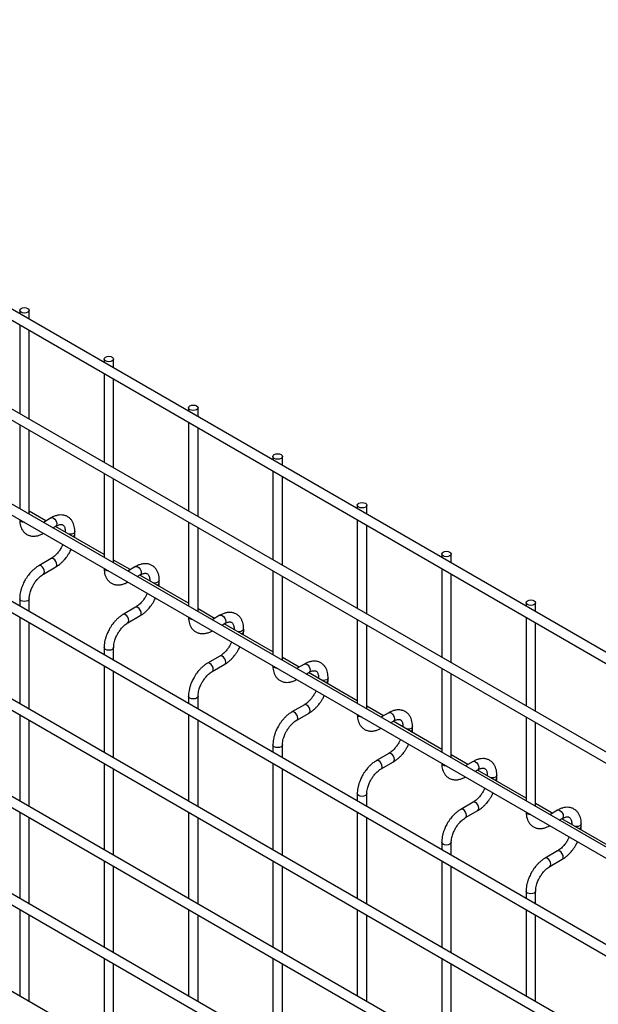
# Model space of a CAD drawing. Header units: inches. Extents: x 0.2 to 10.7, y 0.2 to 8.
# Tile 23 of 24: x 7.956 to 8.562, y 7.002 to 8.033. Entities that reach past the tile are written whole.
import ezdxf

# ---------------------------------------------------------------- set-up
doc = ezdxf.new("R2010")
doc.units = ezdxf.units.IN
doc.header["$MEASUREMENT"] = 0

msp = doc.modelspace()

# ---------------------------------------------------------------- linework, layer by layer
for p, q in [((10.51251, 6.24983), (7.4229, 8.03342)), ((7.4179, 8.02476), (10.50751, 6.24117)), ((7.4179, 7.92014), (10.50751, 6.13655)), ((10.51251, 6.14521), (7.4229, 7.9288)), ((7.4179, 7.82063), (10.50751, 6.03703)), ((10.40461, 6.10798), (7.52444, 7.77067)), ((10.51251, 5.94362), (7.4229, 7.72722)), ((7.95634, 7.72906), (7.95634, 7.72548)), ((7.96634, 7.7197), (7.96634, 7.72906)), ((7.4179, 7.71856), (10.50751, 5.93496)), ((7.95634, 7.71393), (7.95634, 7.62086)), ((7.96634, 7.61509), (7.96634, 7.70816)), ((8.04472, 7.67804), (8.04472, 7.67445)), ((8.05472, 7.66868), (8.05472, 7.67804)), ((8.04472, 7.66291), (8.04472, 7.56983)), ((8.05472, 7.56406), (8.05472, 7.65713)), ((10.51251, 5.84156), (7.4229, 7.62515)), ((8.13311, 7.62701), (8.13311, 7.62343)), ((8.14311, 7.61765), (8.14311, 7.62701)), ((7.4179, 7.61649), (10.50751, 5.8329)), ((8.13311, 7.61188), (8.13311, 7.51881)), ((7.95634, 7.60931), (7.95634, 7.52134)), ((7.96634, 7.51557), (7.96634, 7.60354)), ((8.14311, 7.51303), (8.14311, 7.60611)), ((8.2215, 7.57599), (8.2215, 7.5724)), ((8.2315, 7.56663), (8.2315, 7.57599)), ((8.04472, 7.55829), (8.04472, 7.47032)), ((8.2215, 7.56085), (8.2215, 7.46778)), ((8.05472, 7.46454), (8.05472, 7.55251)), ((8.2315, 7.46201), (8.2315, 7.55508)), ((10.51251, 5.73949), (7.4229, 7.52309)), ((7.98373, 7.50854), (7.96634, 7.51858)), ((8.30989, 7.52496), (8.30989, 7.52138)), ((8.31989, 7.5156), (8.31989, 7.52496)), ((7.4179, 7.51443), (10.50751, 5.73083)), ((7.98926, 7.51174), (7.98112, 7.50704)), ((8.13311, 7.50726), (8.13311, 7.41929)), ((8.30989, 7.50983), (8.30989, 7.41676)), ((7.99112, 7.50126), (7.99426, 7.50308)), ((8.04472, 7.47333), (7.99373, 7.50277)), ((8.00411, 7.49739), (8.00411, 7.49678)), ((8.00426, 7.49669), (8.00411, 7.49739)), ((8.01411, 7.49479), (8.01411, 7.49739)), ((8.14311, 7.41352), (8.14311, 7.50149)), ((8.31989, 7.41098), (8.31989, 7.50406)), ((7.98926, 7.46908), (7.97627, 7.46157)), ((8.07211, 7.45752), (8.05472, 7.46756)), ((8.39828, 7.47394), (8.39828, 7.47035)), ((8.40828, 7.46458), (8.40828, 7.47394)), ((7.98127, 7.45291), (7.99426, 7.46041)), ((8.07765, 7.46071), (8.0695, 7.45601)), ((8.2215, 7.45624), (8.2215, 7.36827)), ((8.39828, 7.4588), (8.39828, 7.36573)), ((8.07951, 7.45024), (8.08265, 7.45205)), ((8.13311, 7.4223), (8.08212, 7.45174)), ((8.0925, 7.44637), (8.0925, 7.44575)), ((8.09265, 7.44566), (8.0925, 7.44636)), ((8.1025, 7.44376), (8.1025, 7.44637)), ((8.2315, 7.36249), (8.2315, 7.45046)), ((8.40828, 7.35996), (8.40828, 7.45303)), ((7.95634, 7.42705), (7.95634, 7.41927)), ((7.96634, 7.4135), (7.96634, 7.42705)), ((10.51251, 5.63742), (7.4229, 7.42102)), ((8.07765, 7.41805), (8.06466, 7.41055)), ((8.1605, 7.40649), (8.14311, 7.41653)), ((8.48667, 7.42291), (8.48667, 7.41932)), ((8.49667, 7.41355), (8.49667, 7.42291)), ((7.4179, 7.41236), (10.50751, 5.62876)), ((7.95634, 7.40773), (7.95634, 7.31721)), ((8.06966, 7.40189), (8.08265, 7.40939)), ((8.16604, 7.40969), (8.15789, 7.40499)), ((8.30989, 7.40521), (8.30989, 7.31724)), ((8.48667, 7.40778), (8.48667, 7.31471)), ((7.96634, 7.31143), (7.96634, 7.40196)), ((8.16789, 7.39921), (8.17104, 7.40103)), ((8.2215, 7.37128), (8.1705, 7.40072)), ((8.18089, 7.39534), (8.18089, 7.39473)), ((8.18104, 7.39464), (8.18089, 7.39534)), ((8.19089, 7.39274), (8.19089, 7.39534)), ((8.31989, 7.31147), (8.31989, 7.39944)), ((8.49667, 7.30893), (8.49667, 7.40201)), ((8.04472, 7.37602), (8.04472, 7.36825)), ((8.05472, 7.36248), (8.05472, 7.37602)), ((8.16604, 7.36702), (8.15305, 7.35952)), ((8.24889, 7.35547), (8.2315, 7.36551)), ((8.04472, 7.3567), (8.04472, 7.26618)), ((8.15805, 7.35086), (8.17104, 7.35836)), ((8.25443, 7.35866), (8.24628, 7.35396)), ((8.39828, 7.35418), (8.39828, 7.26621)), ((8.05472, 7.26041), (8.05472, 7.35093)), ((8.25628, 7.34819), (8.25943, 7.35)), ((8.30989, 7.32025), (8.25889, 7.34969)), ((8.26927, 7.34432), (8.26927, 7.3437)), ((8.26942, 7.34361), (8.26927, 7.34431)), ((8.27927, 7.34171), (8.27927, 7.34432)), ((8.40828, 7.26044), (8.40828, 7.34841)), ((8.13311, 7.325), (8.13311, 7.31722)), ((8.14311, 7.31145), (8.14311, 7.325)), ((10.51251, 5.53535), (7.4229, 7.31895)), ((8.25443, 7.316), (8.24143, 7.3085)), ((8.33728, 7.30444), (8.31989, 7.31448)), ((7.95634, 7.30566), (7.95634, 7.21514)), ((8.13311, 7.30568), (8.13311, 7.21516)), ((8.24643, 7.29984), (8.25943, 7.30734)), ((8.34282, 7.30764), (8.33467, 7.30293)), ((8.48667, 7.30316), (8.48667, 7.21519)), ((7.96634, 7.20937), (7.96634, 7.29989)), ((8.14311, 7.20938), (8.14311, 7.2999)), ((8.34467, 7.29716), (8.34782, 7.29898)), ((8.39828, 7.26923), (8.34728, 7.29867)), ((8.35766, 7.29329), (8.35766, 7.29267)), ((8.35781, 7.29259), (8.35766, 7.29329)), ((8.36766, 7.29069), (8.36766, 7.29329)), ((8.49667, 7.20942), (8.49667, 7.29739)), ((8.2215, 7.27397), (8.2215, 7.2662)), ((8.2315, 7.26043), (8.2315, 7.27397)), ((8.34282, 7.26497), (8.32982, 7.25747)), ((8.42567, 7.25342), (8.40828, 7.26346)), ((8.04472, 7.25464), (8.04472, 7.16411)), ((8.05472, 7.15834), (8.05472, 7.24886)), ((8.2215, 7.25465), (8.2215, 7.16413)), ((8.2315, 7.15836), (8.2315, 7.24888)), ((8.33482, 7.24881), (8.34782, 7.25631)), ((8.4312, 7.25661), (8.42306, 7.25191)), ((8.43306, 7.24614), (8.4362, 7.24795)), ((8.48667, 7.2182), (8.43567, 7.24764)), ((8.44605, 7.24226), (8.44605, 7.24165)), ((8.4462, 7.24156), (8.44605, 7.24226)), ((8.45605, 7.23966), (8.45605, 7.24226)), ((8.30989, 7.22294), (8.30989, 7.21517)), ((8.31989, 7.2094), (8.31989, 7.22294)), ((8.4312, 7.21395), (8.41821, 7.20645)), ((8.51406, 7.20239), (8.49667, 7.21243)), ((7.95634, 7.20359), (7.95634, 7.11307)), ((7.96634, 7.1073), (7.96634, 7.19782)), ((8.13311, 7.20361), (8.13311, 7.11309)), ((8.14311, 7.10732), (8.14311, 7.19784)), ((8.30989, 7.20363), (8.30989, 7.11311)), ((8.31989, 7.10733), (8.31989, 7.19785)), ((8.42321, 7.19779), (8.4362, 7.20529)), ((8.51959, 7.20559), (8.51145, 7.20088)), ((8.52145, 7.19511), (8.52459, 7.19693)), ((8.57505, 7.16718), (8.52406, 7.19662)), ((8.53444, 7.19124), (8.53444, 7.19062)), ((8.53459, 7.19054), (8.53444, 7.19124)), ((8.54444, 7.18864), (8.54444, 7.19124)), ((8.39828, 7.17192), (8.39828, 7.16415)), ((8.40828, 7.15837), (8.40828, 7.17192)), ((8.51959, 7.16292), (8.5066, 7.15542)), ((8.04472, 7.15257), (8.04472, 7.06205)), ((8.05472, 7.05627), (8.05472, 7.14679)), ((8.2215, 7.15258), (8.2215, 7.06206)), ((8.2315, 7.05629), (8.2315, 7.14681)), ((8.39828, 7.1526), (8.39828, 7.06208)), ((8.40828, 7.05631), (8.40828, 7.14683)), ((8.5116, 7.14676), (8.52459, 7.15426)), ((8.48667, 7.12089), (8.48667, 7.11312)), ((8.49667, 7.10735), (8.49667, 7.12089)), ((7.95634, 7.10153), (7.95634, 7.011)), ((7.96634, 7.00523), (7.96634, 7.09575)), ((8.13311, 7.10154), (8.13311, 7.01102)), ((8.14311, 7.00525), (8.14311, 7.09577)), ((8.30989, 7.10156), (8.30989, 7.01104)), ((8.31989, 7.00526), (8.31989, 7.09579)), ((8.48667, 7.10158), (8.48667, 7.01105)), ((8.49667, 7.00528), (8.49667, 7.0958)), ((8.04472, 7.0505), (8.04472, 6.95998)), ((8.05472, 6.95421), (8.05472, 7.04473)), ((8.2215, 7.05052), (8.2215, 6.96)), ((8.2315, 6.95422), (8.2315, 7.04474)), ((8.39828, 7.05053), (8.39828, 6.96001)), ((8.40828, 6.95424), (8.40828, 7.04476))]:
    msp.add_line(p, q)
at = {"flags": 128}
for points in [[(7.96487, 7.73111), (7.96595, 7.73017), (7.96634, 7.72906), (7.96595, 7.72796), (7.96487, 7.72702), (7.96325, 7.7264), (7.96134, 7.72618), (7.95942, 7.7264), (7.9578, 7.72702), (7.95672, 7.72796), (7.95634, 7.72906), (7.95672, 7.73017), (7.9578, 7.73111), (7.95942, 7.73173), (7.96134, 7.73195), (7.96325, 7.73173), (7.96487, 7.73111)], [(8.05326, 7.68008), (8.05434, 7.67914), (8.05472, 7.67804), (8.05434, 7.67693), (8.05326, 7.676), (8.05164, 7.67537), (8.04972, 7.67515), (8.04781, 7.67537), (8.04619, 7.676), (8.0451, 7.67693), (8.04472, 7.67804), (8.0451, 7.67914), (8.04619, 7.68008), (8.04781, 7.68071), (8.04972, 7.68093), (8.05164, 7.68071), (8.05326, 7.68008)], [(8.14165, 7.62905), (8.14273, 7.62812), (8.14311, 7.62701), (8.14273, 7.62591), (8.14165, 7.62497), (8.14003, 7.62435), (8.13811, 7.62413), (8.1362, 7.62435), (8.13458, 7.62497), (8.13349, 7.62591), (8.13311, 7.62701), (8.13349, 7.62812), (8.13458, 7.62905), (8.1362, 7.62968), (8.13811, 7.6299), (8.14003, 7.62968), (8.14165, 7.62905)], [(8.23004, 7.57803), (8.23112, 7.57709), (8.2315, 7.57599), (8.23112, 7.57488), (8.23004, 7.57395), (8.22841, 7.57332), (8.2265, 7.5731), (8.22459, 7.57332), (8.22296, 7.57395), (8.22188, 7.57488), (8.2215, 7.57599), (8.22188, 7.57709), (8.22296, 7.57803), (8.22459, 7.57865), (8.2265, 7.57887), (8.22841, 7.57865), (8.23004, 7.57803)], [(8.31842, 7.527), (8.31951, 7.52607), (8.31989, 7.52496), (8.31951, 7.52386), (8.31842, 7.52292), (8.3168, 7.5223), (8.31489, 7.52208), (8.31298, 7.5223), (8.31135, 7.52292), (8.31027, 7.52386), (8.30989, 7.52496), (8.31027, 7.52607), (8.31135, 7.527), (8.31298, 7.52763), (8.31489, 7.52785), (8.3168, 7.52763), (8.31842, 7.527)], [(7.9578, 7.50794), (7.95672, 7.50887), (7.95635, 7.50979)], [(7.96101, 7.5071), (7.95942, 7.50731), (7.9578, 7.50794)], [(7.98926, 7.51174), (7.99041, 7.51196), (7.99176, 7.51149)], [(7.99176, 7.51149), (7.99312, 7.5104), (7.99426, 7.50885), (7.99503, 7.50709), (7.9953, 7.50537), (7.99503, 7.50396), (7.99426, 7.50308), (7.99426, 7.50308)], [(8.01411, 7.49738), (8.01373, 7.49629), (8.01264, 7.49535), (8.01102, 7.49473), (8.00911, 7.49451), (8.00789, 7.49459)], [(8.40681, 7.47598), (8.4079, 7.47504), (8.40828, 7.47394), (8.4079, 7.47283), (8.40681, 7.4719), (8.40519, 7.47127), (8.40328, 7.47105), (8.40136, 7.47127), (8.39974, 7.4719), (8.39866, 7.47283), (8.39828, 7.47394), (8.39866, 7.47504), (8.39974, 7.47598), (8.40136, 7.4766), (8.40328, 7.47682), (8.40519, 7.4766), (8.40681, 7.47598)], [(7.99428, 7.46042), (7.99503, 7.4613), (7.9953, 7.4627), (7.99503, 7.46442), (7.99426, 7.46619), (7.99312, 7.46774), (7.99176, 7.46883), (7.99041, 7.4693), (7.98927, 7.46908)], [(7.97877, 7.46133), (7.97742, 7.4618), (7.97627, 7.46157), (7.97625, 7.46157)], [(7.98126, 7.45291), (7.98127, 7.45291), (7.98204, 7.4538), (7.98231, 7.4552), (7.98204, 7.45692), (7.98127, 7.45869), (7.98012, 7.46024), (7.97877, 7.46133)], [(8.04619, 7.45691), (8.0451, 7.45785), (8.04473, 7.45876)], [(8.0494, 7.45607), (8.04781, 7.45628), (8.04619, 7.45691)], [(8.07765, 7.46071), (8.0788, 7.46094), (8.08015, 7.46047)], [(8.08015, 7.46047), (8.0815, 7.45937), (8.08265, 7.45783), (8.08342, 7.45606), (8.08369, 7.45434), (8.08342, 7.45294), (8.08265, 7.45205), (8.08265, 7.45205)], [(8.1025, 7.44635), (8.10212, 7.44526), (8.10103, 7.44433), (8.09941, 7.4437), (8.0975, 7.44348), (8.09628, 7.44357)], [(7.96634, 7.42706), (7.96634, 7.42705), (7.96595, 7.42594), (7.96487, 7.42501), (7.96325, 7.42438), (7.96134, 7.42416), (7.95942, 7.42438), (7.9578, 7.42501), (7.95672, 7.42594), (7.95634, 7.42705), (7.95634, 7.42706)], [(8.4952, 7.42495), (8.49628, 7.42402), (8.49667, 7.42291), (8.49628, 7.42181), (8.4952, 7.42087), (8.49358, 7.42024), (8.49167, 7.42003), (8.48975, 7.42024), (8.48813, 7.42087), (8.48705, 7.42181), (8.48667, 7.42291), (8.48705, 7.42402), (8.48813, 7.42495), (8.48975, 7.42558), (8.49167, 7.4258), (8.49358, 7.42558), (8.4952, 7.42495)], [(8.08267, 7.4094), (8.08342, 7.41027), (8.08369, 7.41168), (8.08342, 7.4134), (8.08265, 7.41516), (8.0815, 7.41671), (8.08015, 7.4178), (8.0788, 7.41827), (8.07766, 7.41805)], [(8.06716, 7.4103), (8.06581, 7.41077), (8.06466, 7.41055), (8.06464, 7.41054)], [(8.06965, 7.40188), (8.06966, 7.40189), (8.07042, 7.40277), (8.07069, 7.40418), (8.07042, 7.4059), (8.06966, 7.40766), (8.06851, 7.40921), (8.06716, 7.4103)], [(8.13458, 7.40588), (8.13349, 7.40682), (8.13312, 7.40774)], [(8.13779, 7.40505), (8.1362, 7.40526), (8.13458, 7.40588)], [(8.16604, 7.40969), (8.16719, 7.40991), (8.16854, 7.40944)], [(8.16854, 7.40944), (8.16989, 7.40835), (8.17104, 7.4068), (8.17181, 7.40503), (8.17208, 7.40332), (8.17181, 7.40191), (8.17104, 7.40103), (8.17104, 7.40103)], [(8.19089, 7.39533), (8.19051, 7.39424), (8.18942, 7.3933), (8.1878, 7.39267), (8.18589, 7.39245), (8.18467, 7.39254)], [(8.05472, 7.37603), (8.05472, 7.37602), (8.05434, 7.37492), (8.05326, 7.37398), (8.05164, 7.37335), (8.04972, 7.37313), (8.04781, 7.37335), (8.04619, 7.37398), (8.0451, 7.37492), (8.04472, 7.37602), (8.04472, 7.37604)], [(8.17106, 7.35837), (8.17181, 7.35925), (8.17208, 7.36065), (8.17181, 7.36237), (8.17104, 7.36414), (8.16989, 7.36568), (8.16854, 7.36678), (8.16719, 7.36725), (8.16605, 7.36703)], [(8.15555, 7.35928), (8.15419, 7.35975), (8.15305, 7.35952), (8.15303, 7.35951)], [(8.15804, 7.35086), (8.15805, 7.35086), (8.15881, 7.35175), (8.15908, 7.35315), (8.15881, 7.35487), (8.15805, 7.35664), (8.1569, 7.35818), (8.15555, 7.35928)], [(8.22296, 7.35486), (8.22188, 7.3558), (8.22151, 7.35671)], [(8.22618, 7.35402), (8.22459, 7.35423), (8.22296, 7.35486)], [(8.25443, 7.35866), (8.25557, 7.35889), (8.25693, 7.35842)], [(8.25693, 7.35842), (8.25828, 7.35732), (8.25943, 7.35578), (8.26019, 7.35401), (8.26046, 7.35229), (8.26019, 7.35088), (8.25943, 7.35), (8.25943, 7.35)], [(8.27927, 7.3443), (8.27889, 7.34321), (8.27781, 7.34227), (8.27619, 7.34165), (8.27427, 7.34143), (8.27306, 7.34152)], [(8.14311, 7.325), (8.14311, 7.325), (8.14273, 7.32389), (8.14165, 7.32295), (8.14003, 7.32233), (8.13811, 7.32211), (8.1362, 7.32233), (8.13458, 7.32295), (8.13349, 7.32389), (8.13311, 7.325), (8.13311, 7.32501)], [(8.25944, 7.30735), (8.26019, 7.30822), (8.26046, 7.30963), (8.26019, 7.31135), (8.25943, 7.31311), (8.25828, 7.31466), (8.25693, 7.31575), (8.25557, 7.31622), (8.25444, 7.316)], [(8.24393, 7.30825), (8.24258, 7.30872), (8.24143, 7.3085), (8.24142, 7.30849)], [(8.24643, 7.29983), (8.24643, 7.29984), (8.2472, 7.30072), (8.24747, 7.30213), (8.2472, 7.30384), (8.24643, 7.30561), (8.24529, 7.30716), (8.24393, 7.30825)], [(8.31135, 7.30383), (8.31027, 7.30477), (8.3099, 7.30569)], [(8.31456, 7.30299), (8.31298, 7.30321), (8.31135, 7.30383)], [(8.34282, 7.30764), (8.34396, 7.30786), (8.34532, 7.30739)], [(8.34532, 7.30739), (8.34667, 7.3063), (8.34782, 7.30475), (8.34858, 7.30298), (8.34885, 7.30127), (8.34858, 7.29986), (8.34782, 7.29898), (8.34782, 7.29898)], [(8.36766, 7.29328), (8.36728, 7.29219), (8.3662, 7.29125), (8.36458, 7.29062), (8.36266, 7.2904), (8.36144, 7.29049)], [(8.2315, 7.27398), (8.2315, 7.27397), (8.23112, 7.27287), (8.23004, 7.27193), (8.22841, 7.2713), (8.2265, 7.27108), (8.22459, 7.2713), (8.22296, 7.27193), (8.22188, 7.27287), (8.2215, 7.27397), (8.2215, 7.27399)], [(8.34783, 7.25632), (8.34858, 7.25719), (8.34885, 7.2586), (8.34858, 7.26032), (8.34782, 7.26209), (8.34667, 7.26363), (8.34532, 7.26473), (8.34396, 7.2652), (8.34282, 7.26498)], [(8.33232, 7.25722), (8.33097, 7.2577), (8.32982, 7.25747), (8.32981, 7.25746)], [(8.33481, 7.24881), (8.33482, 7.24881), (8.33559, 7.24969), (8.33586, 7.2511), (8.33559, 7.25282), (8.33482, 7.25459), (8.33368, 7.25613), (8.33232, 7.25722)], [(8.39974, 7.25281), (8.39866, 7.25374), (8.39829, 7.25466)], [(8.40295, 7.25197), (8.40136, 7.25218), (8.39974, 7.25281)], [(8.4312, 7.25661), (8.43235, 7.25683), (8.4337, 7.25636)], [(8.4337, 7.25636), (8.43506, 7.25527), (8.4362, 7.25373), (8.43697, 7.25196), (8.43724, 7.25024), (8.43697, 7.24883), (8.4362, 7.24795), (8.4362, 7.24795)], [(8.45605, 7.24225), (8.45567, 7.24116), (8.45459, 7.24022), (8.45296, 7.2396), (8.45105, 7.23938), (8.44983, 7.23947)], [(8.31989, 7.22295), (8.31989, 7.22294), (8.31951, 7.22184), (8.31842, 7.2209), (8.3168, 7.22028), (8.31489, 7.22006), (8.31298, 7.22028), (8.31135, 7.2209), (8.31027, 7.22184), (8.30989, 7.22294), (8.30989, 7.22296)], [(8.43622, 7.2053), (8.43697, 7.20617), (8.43724, 7.20758), (8.43697, 7.20929), (8.4362, 7.21106), (8.43506, 7.21261), (8.4337, 7.2137), (8.43235, 7.21417), (8.43121, 7.21395)], [(8.42071, 7.2062), (8.41936, 7.20667), (8.41821, 7.20645), (8.4182, 7.20644)], [(8.4232, 7.19778), (8.42321, 7.19779), (8.42398, 7.19867), (8.42425, 7.20008), (8.42398, 7.20179), (8.42321, 7.20356), (8.42206, 7.20511), (8.42071, 7.2062)], [(8.48813, 7.20178), (8.48705, 7.20272), (8.48668, 7.20364)], [(8.49134, 7.20094), (8.48975, 7.20116), (8.48813, 7.20178)], [(8.51959, 7.20559), (8.52074, 7.20581), (8.52209, 7.20534)], [(8.52209, 7.20534), (8.52345, 7.20425), (8.52459, 7.2027), (8.52536, 7.20093), (8.52563, 7.19922), (8.52536, 7.19781), (8.52459, 7.19693), (8.52459, 7.19693)], [(8.54444, 7.19123), (8.54406, 7.19013), (8.54297, 7.1892), (8.54135, 7.18857), (8.53944, 7.18835), (8.53822, 7.18844)], [(8.40828, 7.17193), (8.40828, 7.17192), (8.4079, 7.17081), (8.40681, 7.16988), (8.40519, 7.16925), (8.40328, 7.16903), (8.40136, 7.16925), (8.39974, 7.16988), (8.39866, 7.17081), (8.39828, 7.17192), (8.39828, 7.17193)], [(8.52461, 7.15427), (8.52536, 7.15514), (8.52563, 7.15655), (8.52536, 7.15827), (8.52459, 7.16004), (8.52345, 7.16158), (8.52209, 7.16267), (8.52074, 7.16314), (8.5196, 7.16293)], [(8.5091, 7.15517), (8.50775, 7.15564), (8.5066, 7.15542), (8.50658, 7.15541)], [(8.51159, 7.14676), (8.5116, 7.14676), (8.51237, 7.14764), (8.51264, 7.14905), (8.51237, 7.15077), (8.5116, 7.15253), (8.51045, 7.15408), (8.5091, 7.15517)], [(8.49667, 7.1209), (8.49667, 7.12089), (8.49628, 7.11979), (8.4952, 7.11885), (8.49358, 7.11823), (8.49167, 7.11801), (8.48975, 7.11823), (8.48813, 7.11885), (8.48705, 7.11979), (8.48667, 7.12089), (8.48667, 7.12091)]]:
    msp.add_lwpolyline(points, dxfattribs=at)
for centre in [(8.01104, 7.49539), (8.09943, 7.44436), (8.18782, 7.39334), (8.27621, 7.34231), (8.3646, 7.29129), (8.45298, 7.24026), (8.54137, 7.18923)]:
    msp.add_arc(centre, 0.00313, 283.61486, 348.73138)
for points, knots in [([(7.95638, 7.50999), (7.95638, 7.50926), (7.95638, 7.50743), (7.95682, 7.50466), (7.9577, 7.5017), (7.95906, 7.499), (7.9609, 7.49661), (7.96325, 7.49464), (7.96614, 7.4932), (7.96936, 7.49249), (7.97273, 7.49252), (7.97604, 7.49321), (7.97892, 7.49426), (7.98063, 7.49527), (7.98126, 7.49564)], [0, 0, 0, 0, 0.0546972, 0.1375114, 0.2213111, 0.3057267, 0.3908379, 0.4777237, 0.5687525, 0.6674428, 0.7584725, 0.8516333, 0.9450485, 1, 1, 1, 1]), ([(8.01407, 7.49738), (8.01407, 7.49812), (8.01407, 7.49996), (8.01361, 7.50274), (8.01273, 7.50569), (8.01137, 7.50838), (8.00952, 7.51076), (8.00715, 7.51271), (8.00425, 7.51414), (8.00103, 7.51482), (7.99767, 7.51478), (7.99435, 7.51406), (7.99153, 7.51302), (7.98986, 7.51203), (7.98927, 7.51168)], [0, 0, 0, 0, 0.0558907, 0.1388667, 0.222826, 0.3073987, 0.3926785, 0.4797757, 0.5711016, 0.670205, 0.7614787, 0.8548582, 0.9484172, 1, 1, 1, 1]), ([(7.99426, 7.50306), (7.99479, 7.50335), (7.99594, 7.50398), (7.99754, 7.50453), (7.99902, 7.5048), (8.00026, 7.50477), (8.0013, 7.50447), (8.00211, 7.50395), (8.0029, 7.50298), (8.00355, 7.50162), (8.00396, 7.49977), (8.00416, 7.49831), (8.0041, 7.49743), (8.0041, 7.49739)], [0, 0, 0, 0, 0.0766862, 0.1650368, 0.2549323, 0.3489948, 0.4542489, 0.5907939, 0.696654, 0.7976353, 0.8969559, 0.9953119, 1, 1, 1, 1]), ([(8.01386, 7.49115), (8.01397, 7.49203), (8.01413, 7.49327), (8.01408, 7.49444), (8.01407, 7.49477)], [0, 0, 0, 0, 0.71405302, 1, 1, 1, 1]), ([(7.9997, 7.48019), (7.99901, 7.47907), (7.99804, 7.4775), (7.99641, 7.47538), (7.99497, 7.4737), (7.9932, 7.47195), (7.99136, 7.47044), (7.99002, 7.46948), (7.98934, 7.46913), (7.98927, 7.46909)], [0, 0, 0, 0, 0.233946, 0.3290926, 0.4848865, 0.6433764, 0.8096067, 0.9786836, 1, 1, 1, 1]), ([(7.99425, 7.46048), (7.99472, 7.46073), (7.9962, 7.46154), (7.99853, 7.46333), (8.00115, 7.46568), (8.0033, 7.46802), (8.00519, 7.47035), (8.00683, 7.47268), (8.00859, 7.47548), (8.00959, 7.47753), (8.01016, 7.47872)], [0, 0, 0, 0, 0.0719822, 0.230009, 0.3767627, 0.5105025, 0.614264, 0.732866, 0.8454197, 1, 1, 1, 1]), ([(8.00148, 7.48373), (8.00137, 7.48348), (8.00087, 7.48228), (8.00022, 7.48112), (7.9997, 7.48019)], [0, 0, 0, 0, 0.2080389, 1, 1, 1, 1]), ([(7.97628, 7.46151), (7.97585, 7.46128), (7.9744, 7.4605), (7.97209, 7.45873), (7.96945, 7.45637), (7.96727, 7.45403), (7.96538, 7.4517), (7.96369, 7.44934), (7.96264, 7.44761), (7.96211, 7.44673)], [0, 0, 0, 0, 0.0778655, 0.2648252, 0.4390147, 0.5990005, 0.7209984, 0.8593082, 1, 1, 1, 1]), ([(8.04476, 7.45897), (8.04476, 7.45824), (8.04476, 7.4564), (8.04521, 7.45363), (8.04609, 7.45068), (8.04745, 7.44797), (8.04929, 7.44558), (8.05164, 7.44361), (8.05453, 7.44217), (8.05775, 7.44147), (8.06111, 7.44149), (8.06443, 7.44219), (8.0673, 7.44323), (8.06902, 7.44424), (8.06965, 7.44461)], [0, 0, 0, 0, 0.0546972, 0.1375114, 0.2213111, 0.3057267, 0.3908379, 0.4777237, 0.5687525, 0.6674428, 0.7584725, 0.8516333, 0.9450485, 1, 1, 1, 1]), ([(8.10246, 7.44635), (8.10246, 7.44709), (8.10245, 7.44894), (8.102, 7.45172), (8.10112, 7.45466), (8.09975, 7.45736), (8.0979, 7.45973), (8.09554, 7.46169), (8.09264, 7.46311), (8.08942, 7.4638), (8.08606, 7.46375), (8.08274, 7.46304), (8.07992, 7.46199), (8.07825, 7.461), (8.07766, 7.46065)], [0, 0, 0, 0, 0.0558907, 0.1388667, 0.222826, 0.3073987, 0.3926785, 0.4797757, 0.5711016, 0.670205, 0.7614787, 0.8548582, 0.9484172, 1, 1, 1, 1]), ([(7.96211, 7.44673), (7.96134, 7.44531), (7.96026, 7.44332), (7.95898, 7.44027), (7.95804, 7.43765), (7.95718, 7.43454), (7.9566, 7.43134), (7.95632, 7.42881), (7.95636, 7.42741), (7.95638, 7.42706)], [0, 0, 0, 0, 0.2212677, 0.3114829, 0.4601642, 0.6129455, 0.7754447, 0.9435849, 1, 1, 1, 1]), ([(7.97077, 7.44173), (7.97146, 7.44285), (7.97244, 7.44444), (7.97407, 7.44656), (7.97551, 7.44824), (7.97729, 7.45001), (7.97914, 7.45153), (7.9805, 7.4525), (7.98118, 7.45285), (7.98126, 7.45289)], [0, 0, 0, 0, 0.2333375, 0.3282376, 0.4836415, 0.6417552, 0.8076147, 0.9763389, 1, 1, 1, 1]), ([(8.08265, 7.45204), (8.08318, 7.45233), (8.08433, 7.45296), (8.08593, 7.4535), (8.08741, 7.45377), (8.08865, 7.45374), (8.08969, 7.45345), (8.0905, 7.45292), (8.09129, 7.45195), (8.09194, 7.45059), (8.09235, 7.44874), (8.09255, 7.44728), (8.09249, 7.4464), (8.09249, 7.44636)], [0, 0, 0, 0, 0.0766862, 0.1650368, 0.2549323, 0.3489948, 0.4542489, 0.5907939, 0.696654, 0.7976353, 0.8969559, 0.9953119, 1, 1, 1, 1]), ([(7.96635, 7.42706), (7.96637, 7.4278), (7.96641, 7.42933), (7.96685, 7.43192), (7.96752, 7.43443), (7.96834, 7.43674), (7.96935, 7.43912), (7.97025, 7.44077), (7.97077, 7.44173)], [0, 0, 0, 0, 0.1713768, 0.3543776, 0.5355423, 0.6686577, 0.8070178, 1, 1, 1, 1]), ([(8.10225, 7.44012), (8.10236, 7.44101), (8.10251, 7.44224), (8.10247, 7.44341), (8.10246, 7.44375)], [0, 0, 0, 0, 0.71405302, 1, 1, 1, 1]), ([(8.08809, 7.42917), (8.0874, 7.42805), (8.08642, 7.42647), (8.0848, 7.42435), (8.08336, 7.42268), (8.08159, 7.42092), (8.07975, 7.41941), (8.0784, 7.41845), (8.07773, 7.41811), (8.07766, 7.41807)], [0, 0, 0, 0, 0.233946, 0.3290926, 0.4848865, 0.6433764, 0.8096067, 0.9786836, 1, 1, 1, 1]), ([(8.08264, 7.40945), (8.08311, 7.4097), (8.08459, 7.41051), (8.08692, 7.41231), (8.08953, 7.41466), (8.09169, 7.41699), (8.09358, 7.41932), (8.09522, 7.42165), (8.09698, 7.42445), (8.09798, 7.42651), (8.09855, 7.4277)], [0, 0, 0, 0, 0.0719822, 0.230009, 0.3767627, 0.5105025, 0.614264, 0.732866, 0.8454197, 1, 1, 1, 1]), ([(8.08987, 7.43271), (8.08976, 7.43246), (8.08926, 7.43126), (8.0886, 7.43009), (8.08809, 7.42917)], [0, 0, 0, 0, 0.20803888, 1, 1, 1, 1]), ([(8.06467, 7.41049), (8.06424, 7.41026), (8.06279, 7.40948), (8.06048, 7.40771), (8.05784, 7.40535), (8.05566, 7.403), (8.05377, 7.40067), (8.05207, 7.39832), (8.05103, 7.39658), (8.0505, 7.3957)], [0, 0, 0, 0, 0.0778655, 0.2648252, 0.4390147, 0.5990005, 0.7209984, 0.8593082, 1, 1, 1, 1]), ([(8.13315, 7.40794), (8.13315, 7.40721), (8.13315, 7.40538), (8.1336, 7.40261), (8.13448, 7.39965), (8.13583, 7.39694), (8.13768, 7.39456), (8.14003, 7.39259), (8.14292, 7.39115), (8.14614, 7.39044), (8.1495, 7.39047), (8.15282, 7.39116), (8.15569, 7.39221), (8.1574, 7.39322), (8.15804, 7.39359)], [0, 0, 0, 0, 0.0546972, 0.1375114, 0.2213111, 0.3057267, 0.3908379, 0.4777237, 0.5687525, 0.6674428, 0.7584725, 0.8516333, 0.9450485, 1, 1, 1, 1]), ([(8.19085, 7.39532), (8.19084, 7.39607), (8.19084, 7.39791), (8.19039, 7.40069), (8.1895, 7.40364), (8.18814, 7.40633), (8.18629, 7.40871), (8.18393, 7.41066), (8.18103, 7.41209), (8.17781, 7.41277), (8.17444, 7.41273), (8.17113, 7.41201), (8.16831, 7.41097), (8.16664, 7.40998), (8.16605, 7.40963)], [0, 0, 0, 0, 0.0558907, 0.1388667, 0.222826, 0.3073987, 0.3926785, 0.4797757, 0.5711016, 0.670205, 0.7614787, 0.8548582, 0.9484172, 1, 1, 1, 1]), ([(8.0505, 7.3957), (8.04973, 7.39429), (8.04865, 7.39229), (8.04737, 7.38924), (8.04643, 7.38662), (8.04557, 7.38351), (8.04499, 7.38031), (8.04471, 7.37778), (8.04475, 7.37639), (8.04476, 7.37604)], [0, 0, 0, 0, 0.2212677, 0.3114829, 0.4601642, 0.6129455, 0.7754447, 0.9435849, 1, 1, 1, 1]), ([(8.05916, 7.3907), (8.05985, 7.39183), (8.06083, 7.39341), (8.06246, 7.39554), (8.0639, 7.39722), (8.06568, 7.39898), (8.06752, 7.4005), (8.06888, 7.40147), (8.06957, 7.40182), (8.06965, 7.40187)], [0, 0, 0, 0, 0.2333375, 0.3282376, 0.4836415, 0.6417552, 0.8076147, 0.9763389, 1, 1, 1, 1]), ([(8.17104, 7.40101), (8.17157, 7.4013), (8.17272, 7.40193), (8.17432, 7.40248), (8.1758, 7.40275), (8.17704, 7.40272), (8.17808, 7.40242), (8.17888, 7.4019), (8.17967, 7.40093), (8.18032, 7.39957), (8.18074, 7.39771), (8.18093, 7.39626), (8.18088, 7.39538), (8.18088, 7.39534)], [0, 0, 0, 0, 0.0766862, 0.1650368, 0.2549323, 0.3489948, 0.4542489, 0.5907939, 0.696654, 0.7976353, 0.8969559, 0.9953119, 1, 1, 1, 1]), ([(8.05474, 7.37603), (8.05476, 7.37677), (8.0548, 7.3783), (8.05524, 7.3809), (8.05591, 7.3834), (8.05673, 7.38572), (8.05774, 7.3881), (8.05864, 7.38974), (8.05916, 7.3907)], [0, 0, 0, 0, 0.1713768, 0.3543776, 0.5355423, 0.6686577, 0.8070178, 1, 1, 1, 1]), ([(8.19064, 7.3891), (8.19075, 7.38998), (8.1909, 7.39122), (8.19086, 7.39239), (8.19085, 7.39272)], [0, 0, 0, 0, 0.71405302, 1, 1, 1, 1]), ([(8.17648, 7.37814), (8.17578, 7.37702), (8.17481, 7.37544), (8.17319, 7.37333), (8.17175, 7.37165), (8.16998, 7.3699), (8.16814, 7.36839), (8.16679, 7.36742), (8.16612, 7.36708), (8.16605, 7.36704)], [0, 0, 0, 0, 0.233946, 0.3290926, 0.4848865, 0.6433764, 0.8096067, 0.9786836, 1, 1, 1, 1]), ([(8.17103, 7.35843), (8.17149, 7.35868), (8.17298, 7.35948), (8.17531, 7.36128), (8.17792, 7.36363), (8.18008, 7.36597), (8.18196, 7.3683), (8.18361, 7.37063), (8.18537, 7.37343), (8.18636, 7.37548), (8.18694, 7.37667)], [0, 0, 0, 0, 0.0719822, 0.230009, 0.3767627, 0.5105025, 0.614264, 0.732866, 0.8454197, 1, 1, 1, 1]), ([(8.17826, 7.38168), (8.17815, 7.38143), (8.17764, 7.38023), (8.17699, 7.37907), (8.17648, 7.37814)], [0, 0, 0, 0, 0.20803888, 1, 1, 1, 1]), ([(8.15305, 7.35946), (8.15263, 7.35923), (8.15118, 7.35845), (8.14887, 7.35668), (8.14623, 7.35432), (8.14404, 7.35198), (8.14216, 7.34965), (8.14046, 7.34729), (8.13942, 7.34555), (8.13889, 7.34468)], [0, 0, 0, 0, 0.0778655, 0.2648252, 0.4390147, 0.5990005, 0.7209984, 0.8593082, 1, 1, 1, 1]), ([(8.22154, 7.35692), (8.22154, 7.35619), (8.22154, 7.35435), (8.22199, 7.35158), (8.22287, 7.34863), (8.22422, 7.34592), (8.22606, 7.34353), (8.22842, 7.34156), (8.23131, 7.34012), (8.23453, 7.33941), (8.23789, 7.33944), (8.24121, 7.34014), (8.24408, 7.34118), (8.24579, 7.34219), (8.24643, 7.34256)], [0, 0, 0, 0, 0.0546972, 0.1375114, 0.2213111, 0.3057267, 0.3908379, 0.4777237, 0.5687525, 0.6674428, 0.7584725, 0.8516333, 0.9450485, 1, 1, 1, 1]), ([(8.27923, 7.3443), (8.27923, 7.34504), (8.27923, 7.34689), (8.27878, 7.34966), (8.27789, 7.35261), (8.27653, 7.35531), (8.27468, 7.35768), (8.27232, 7.35964), (8.26942, 7.36106), (8.2662, 7.36175), (8.26283, 7.3617), (8.25952, 7.36098), (8.25669, 7.35994), (8.25503, 7.35895), (8.25444, 7.3586)], [0, 0, 0, 0, 0.0558907, 0.1388667, 0.222826, 0.3073987, 0.3926785, 0.4797757, 0.5711016, 0.670205, 0.7614787, 0.8548582, 0.9484172, 1, 1, 1, 1]), ([(8.13889, 7.34468), (8.13812, 7.34326), (8.13704, 7.34127), (8.13576, 7.33822), (8.13482, 7.3356), (8.13396, 7.33249), (8.13338, 7.32929), (8.1331, 7.32676), (8.13314, 7.32536), (8.13315, 7.32501)], [0, 0, 0, 0, 0.2212677, 0.3114829, 0.4601642, 0.6129455, 0.7754447, 0.9435849, 1, 1, 1, 1]), ([(8.14755, 7.33968), (8.14824, 7.3408), (8.14922, 7.34239), (8.15085, 7.34451), (8.15229, 7.34619), (8.15406, 7.34795), (8.15591, 7.34947), (8.15727, 7.35045), (8.15796, 7.3508), (8.15804, 7.35084)], [0, 0, 0, 0, 0.2333375, 0.3282376, 0.4836415, 0.6417552, 0.8076147, 0.9763389, 1, 1, 1, 1]), ([(8.25942, 7.34998), (8.25996, 7.35028), (8.26111, 7.35091), (8.26271, 7.35145), (8.26419, 7.35172), (8.26543, 7.35169), (8.26647, 7.3514), (8.26727, 7.35087), (8.26806, 7.3499), (8.26871, 7.34854), (8.26913, 7.34669), (8.26932, 7.34523), (8.26927, 7.34435), (8.26927, 7.34431)], [0, 0, 0, 0, 0.0766862, 0.1650368, 0.2549323, 0.3489948, 0.4542489, 0.5907939, 0.696654, 0.7976353, 0.8969559, 0.9953119, 1, 1, 1, 1]), ([(8.27902, 7.33807), (8.27914, 7.33895), (8.27929, 7.34019), (8.27925, 7.34136), (8.27923, 7.3417)], [0, 0, 0, 0, 0.71405302, 1, 1, 1, 1]), ([(8.14313, 7.32501), (8.14314, 7.32575), (8.14318, 7.32728), (8.14363, 7.32987), (8.1443, 7.33238), (8.14512, 7.33469), (8.14613, 7.33707), (8.14702, 7.33872), (8.14755, 7.33968)], [0, 0, 0, 0, 0.1713768, 0.3543776, 0.5355423, 0.6686577, 0.8070178, 1, 1, 1, 1]), ([(8.26486, 7.32712), (8.26417, 7.326), (8.2632, 7.32442), (8.26157, 7.3223), (8.26014, 7.32063), (8.25837, 7.31887), (8.25653, 7.31736), (8.25518, 7.3164), (8.25451, 7.31606), (8.25443, 7.31602)], [0, 0, 0, 0, 0.233946, 0.3290926, 0.4848865, 0.6433764, 0.8096067, 0.9786836, 1, 1, 1, 1]), ([(8.25942, 7.3074), (8.25988, 7.30765), (8.26137, 7.30846), (8.2637, 7.31026), (8.26631, 7.31261), (8.26847, 7.31494), (8.27035, 7.31727), (8.272, 7.3196), (8.27376, 7.3224), (8.27475, 7.32446), (8.27533, 7.32564)], [0, 0, 0, 0, 0.0719822, 0.230009, 0.3767627, 0.5105025, 0.614264, 0.732866, 0.8454197, 1, 1, 1, 1]), ([(8.26664, 7.33066), (8.26654, 7.33041), (8.26603, 7.32921), (8.26538, 7.32804), (8.26486, 7.32712)], [0, 0, 0, 0, 0.2080389, 1, 1, 1, 1]), ([(8.36762, 7.29327), (8.36762, 7.29402), (8.36762, 7.29586), (8.36716, 7.29864), (8.36628, 7.30158), (8.36492, 7.30428), (8.36307, 7.30665), (8.36071, 7.30861), (8.35781, 7.31004), (8.35458, 7.31072), (8.35122, 7.31068), (8.34791, 7.30996), (8.34508, 7.30891), (8.34342, 7.30793), (8.34283, 7.30757)], [0, 0, 0, 0, 0.0558907, 0.1388667, 0.222826, 0.3073987, 0.3926785, 0.4797757, 0.5711016, 0.670205, 0.7614787, 0.8548582, 0.9484172, 1, 1, 1, 1]), ([(8.24144, 7.30844), (8.24102, 7.30821), (8.23957, 7.30743), (8.23725, 7.30566), (8.23461, 7.3033), (8.23243, 7.30095), (8.23054, 7.29862), (8.22885, 7.29627), (8.2278, 7.29453), (8.22728, 7.29365)], [0, 0, 0, 0, 0.0778655, 0.2648252, 0.4390147, 0.5990005, 0.7209984, 0.8593082, 1, 1, 1, 1]), ([(8.30993, 7.30589), (8.30993, 7.30516), (8.30993, 7.30333), (8.31038, 7.30055), (8.31126, 7.2976), (8.31261, 7.29489), (8.31445, 7.29251), (8.31681, 7.29054), (8.3197, 7.2891), (8.32292, 7.28839), (8.32628, 7.28841), (8.3296, 7.28911), (8.33247, 7.29016), (8.33418, 7.29116), (8.33481, 7.29154)], [0, 0, 0, 0, 0.0546972, 0.1375114, 0.2213111, 0.3057267, 0.3908379, 0.4777237, 0.5687525, 0.6674428, 0.7584725, 0.8516333, 0.9450485, 1, 1, 1, 1]), ([(8.34781, 7.29896), (8.34835, 7.29925), (8.34949, 7.29988), (8.3511, 7.30043), (8.35258, 7.3007), (8.35382, 7.30066), (8.35485, 7.30037), (8.35566, 7.29985), (8.35645, 7.29888), (8.3571, 7.29751), (8.35752, 7.29566), (8.35771, 7.29421), (8.35766, 7.29333), (8.35766, 7.29329)], [0, 0, 0, 0, 0.0766862, 0.1650368, 0.2549323, 0.3489948, 0.4542489, 0.5907939, 0.696654, 0.7976353, 0.8969559, 0.9953119, 1, 1, 1, 1]), ([(8.22728, 7.29365), (8.22651, 7.29224), (8.22543, 7.29024), (8.22415, 7.28719), (8.22321, 7.28457), (8.22235, 7.28146), (8.22177, 7.27826), (8.22148, 7.27573), (8.22153, 7.27434), (8.22154, 7.27399)], [0, 0, 0, 0, 0.2212677, 0.3114829, 0.4601642, 0.6129455, 0.7754447, 0.9435849, 1, 1, 1, 1]), ([(8.23594, 7.28865), (8.23663, 7.28978), (8.2376, 7.29136), (8.23924, 7.29349), (8.24068, 7.29517), (8.24245, 7.29693), (8.2443, 7.29845), (8.24566, 7.29942), (8.24634, 7.29977), (8.24643, 7.29982)], [0, 0, 0, 0, 0.2333375, 0.3282376, 0.4836415, 0.6417552, 0.8076147, 0.9763389, 1, 1, 1, 1]), ([(8.36741, 7.28705), (8.36752, 7.28793), (8.36768, 7.28917), (8.36763, 7.29034), (8.36762, 7.29067)], [0, 0, 0, 0, 0.71405302, 1, 1, 1, 1]), ([(8.23151, 7.27398), (8.23153, 7.27472), (8.23157, 7.27625), (8.23202, 7.27885), (8.23269, 7.28135), (8.23351, 7.28367), (8.23452, 7.28605), (8.23541, 7.28769), (8.23594, 7.28865)], [0, 0, 0, 0, 0.1713768, 0.3543776, 0.5355423, 0.6686577, 0.8070178, 1, 1, 1, 1]), ([(8.35325, 7.27609), (8.35256, 7.27497), (8.35159, 7.27339), (8.34996, 7.27128), (8.34852, 7.2696), (8.34676, 7.26785), (8.34492, 7.26634), (8.34357, 7.26537), (8.3429, 7.26503), (8.34282, 7.26499)], [0, 0, 0, 0, 0.233946, 0.3290926, 0.4848865, 0.6433764, 0.8096067, 0.9786836, 1, 1, 1, 1]), ([(8.34781, 7.25638), (8.34827, 7.25663), (8.34975, 7.25743), (8.35209, 7.25923), (8.3547, 7.26158), (8.35686, 7.26392), (8.35874, 7.26625), (8.36039, 7.26858), (8.36214, 7.27138), (8.36314, 7.27343), (8.36372, 7.27462)], [0, 0, 0, 0, 0.0719822, 0.230009, 0.3767627, 0.5105025, 0.614264, 0.732866, 0.8454197, 1, 1, 1, 1]), ([(8.35503, 7.27963), (8.35493, 7.27938), (8.35442, 7.27818), (8.35377, 7.27702), (8.35325, 7.27609)], [0, 0, 0, 0, 0.20803888, 1, 1, 1, 1]), ([(8.45601, 7.24225), (8.45601, 7.24299), (8.45601, 7.24483), (8.45555, 7.24761), (8.45467, 7.25056), (8.45331, 7.25325), (8.45146, 7.25563), (8.44909, 7.25759), (8.4462, 7.25901), (8.44297, 7.2597), (8.43961, 7.25965), (8.4363, 7.25893), (8.43347, 7.25789), (8.43181, 7.2569), (8.43121, 7.25655)], [0, 0, 0, 0, 0.0558907, 0.1388667, 0.222826, 0.3073987, 0.3926785, 0.4797757, 0.5711016, 0.670205, 0.7614787, 0.8548582, 0.9484172, 1, 1, 1, 1]), ([(8.32983, 7.25741), (8.32941, 7.25718), (8.32795, 7.2564), (8.32564, 7.25463), (8.323, 7.25227), (8.32082, 7.24993), (8.31893, 7.2476), (8.31724, 7.24524), (8.31619, 7.2435), (8.31566, 7.24263)], [0, 0, 0, 0, 0.0778655, 0.2648252, 0.4390147, 0.5990005, 0.7209984, 0.8593082, 1, 1, 1, 1]), ([(8.32432, 7.23763), (8.32502, 7.23875), (8.32599, 7.24033), (8.32762, 7.24246), (8.32907, 7.24414), (8.33084, 7.2459), (8.33269, 7.24742), (8.33405, 7.2484), (8.33473, 7.24875), (8.33482, 7.24879)], [0, 0, 0, 0, 0.2333375, 0.3282376, 0.4836415, 0.6417552, 0.8076147, 0.9763389, 1, 1, 1, 1]), ([(8.39832, 7.25487), (8.39832, 7.25414), (8.39832, 7.2523), (8.39877, 7.24953), (8.39964, 7.24657), (8.401, 7.24387), (8.40284, 7.24148), (8.4052, 7.23951), (8.40809, 7.23807), (8.4113, 7.23736), (8.41467, 7.23739), (8.41799, 7.23808), (8.42086, 7.23913), (8.42257, 7.24014), (8.4232, 7.24051)], [0, 0, 0, 0, 0.0546972, 0.1375114, 0.2213111, 0.3057267, 0.3908379, 0.4777237, 0.5687525, 0.6674428, 0.7584725, 0.8516333, 0.9450485, 1, 1, 1, 1]), ([(8.4362, 7.24793), (8.43673, 7.24823), (8.43788, 7.24886), (8.43949, 7.2494), (8.44097, 7.24967), (8.44221, 7.24964), (8.44324, 7.24935), (8.44405, 7.24882), (8.44484, 7.24785), (8.44549, 7.24649), (8.44591, 7.24464), (8.4461, 7.24318), (8.44605, 7.2423), (8.44604, 7.24226)], [0, 0, 0, 0, 0.0766862, 0.1650368, 0.2549323, 0.3489948, 0.4542489, 0.5907939, 0.696654, 0.7976353, 0.8969559, 0.9953119, 1, 1, 1, 1]), ([(8.31566, 7.24263), (8.3149, 7.24121), (8.31382, 7.23922), (8.31254, 7.23617), (8.3116, 7.23355), (8.31074, 7.23044), (8.31016, 7.22724), (8.30987, 7.22471), (8.30992, 7.22331), (8.30993, 7.22296)], [0, 0, 0, 0, 0.2212677, 0.3114829, 0.4601642, 0.6129455, 0.7754447, 0.9435849, 1, 1, 1, 1]), ([(8.4558, 7.23602), (8.45591, 7.2369), (8.45607, 7.23814), (8.45602, 7.23931), (8.45601, 7.23965)], [0, 0, 0, 0, 0.71405302, 1, 1, 1, 1]), ([(8.3199, 7.22295), (8.31992, 7.22369), (8.31996, 7.22522), (8.32041, 7.22782), (8.32107, 7.23033), (8.3219, 7.23264), (8.3229, 7.23502), (8.3238, 7.23667), (8.32432, 7.23763)], [0, 0, 0, 0, 0.1713768, 0.3543776, 0.5355423, 0.6686577, 0.8070178, 1, 1, 1, 1]), ([(8.44342, 7.22861), (8.44332, 7.22836), (8.44281, 7.22715), (8.44216, 7.22599), (8.44164, 7.22507)], [0, 0, 0, 0, 0.20803888, 1, 1, 1, 1]), ([(8.44164, 7.22507), (8.44095, 7.22395), (8.43998, 7.22237), (8.43835, 7.22025), (8.43691, 7.21858), (8.43514, 7.21682), (8.4333, 7.21531), (8.43196, 7.21435), (8.43129, 7.21401), (8.43121, 7.21397)], [0, 0, 0, 0, 0.233946, 0.3290926, 0.4848865, 0.6433764, 0.8096067, 0.9786836, 1, 1, 1, 1]), ([(8.4362, 7.20535), (8.43666, 7.2056), (8.43814, 7.20641), (8.44048, 7.20821), (8.44309, 7.21056), (8.44525, 7.21289), (8.44713, 7.21522), (8.44877, 7.21755), (8.45053, 7.22035), (8.45153, 7.22241), (8.45211, 7.22359)], [0, 0, 0, 0, 0.0719822, 0.230009, 0.3767627, 0.5105025, 0.614264, 0.732866, 0.8454197, 1, 1, 1, 1]), ([(8.5444, 7.19122), (8.5444, 7.19196), (8.5444, 7.19381), (8.54394, 7.19659), (8.54306, 7.19953), (8.5417, 7.20223), (8.53985, 7.2046), (8.53748, 7.20656), (8.53458, 7.20799), (8.53136, 7.20867), (8.528, 7.20862), (8.52468, 7.20791), (8.52186, 7.20686), (8.52019, 7.20588), (8.5196, 7.20552)], [0, 0, 0, 0, 0.0558907, 0.1388667, 0.222826, 0.3073987, 0.3926785, 0.4797757, 0.5711016, 0.670205, 0.7614787, 0.8548582, 0.9484172, 1, 1, 1, 1]), ([(8.41822, 7.20639), (8.41779, 7.20616), (8.41634, 7.20537), (8.41403, 7.2036), (8.41139, 7.20125), (8.40921, 7.1989), (8.40732, 7.19657), (8.40563, 7.19422), (8.40458, 7.19248), (8.40405, 7.1916)], [0, 0, 0, 0, 0.0778655, 0.2648252, 0.4390147, 0.5990005, 0.7209984, 0.8593082, 1, 1, 1, 1]), ([(8.41271, 7.1866), (8.41341, 7.18773), (8.41438, 7.18931), (8.41601, 7.19144), (8.41746, 7.19311), (8.41923, 7.19488), (8.42108, 7.1964), (8.42244, 7.19737), (8.42312, 7.19772), (8.4232, 7.19777)], [0, 0, 0, 0, 0.2333375, 0.3282376, 0.4836415, 0.6417552, 0.8076147, 0.9763389, 1, 1, 1, 1]), ([(8.48671, 7.20384), (8.48671, 7.20311), (8.48671, 7.20128), (8.48715, 7.1985), (8.48803, 7.19555), (8.48939, 7.19284), (8.49123, 7.19046), (8.49358, 7.18849), (8.49647, 7.18704), (8.49969, 7.18634), (8.50306, 7.18636), (8.50637, 7.18706), (8.50925, 7.18811), (8.51096, 7.18911), (8.51159, 7.18949)], [0, 0, 0, 0, 0.0546972, 0.1375114, 0.2213111, 0.3057267, 0.3908379, 0.4777237, 0.5687525, 0.6674428, 0.7584725, 0.8516333, 0.9450485, 1, 1, 1, 1]), ([(8.52459, 7.19691), (8.52512, 7.1972), (8.52627, 7.19783), (8.52787, 7.19838), (8.52935, 7.19865), (8.53059, 7.19861), (8.53163, 7.19832), (8.53244, 7.1978), (8.53323, 7.19682), (8.53388, 7.19546), (8.53429, 7.19361), (8.53449, 7.19216), (8.53443, 7.19128), (8.53443, 7.19124)], [0, 0, 0, 0, 0.0766862, 0.1650368, 0.2549323, 0.3489948, 0.4542489, 0.5907939, 0.696654, 0.7976353, 0.8969559, 0.9953119, 1, 1, 1, 1]), ([(8.40405, 7.1916), (8.40329, 7.19018), (8.40221, 7.18819), (8.40093, 7.18514), (8.39999, 7.18252), (8.39913, 7.17941), (8.39854, 7.17621), (8.39826, 7.17368), (8.39831, 7.17229), (8.39832, 7.17194)], [0, 0, 0, 0, 0.2212677, 0.3114829, 0.4601642, 0.6129455, 0.7754447, 0.9435849, 1, 1, 1, 1]), ([(8.54419, 7.18499), (8.5443, 7.18588), (8.54446, 7.18711), (8.54441, 7.18829), (8.5444, 7.18862)], [0, 0, 0, 0, 0.71405302, 1, 1, 1, 1]), ([(8.40829, 7.17193), (8.40831, 7.17267), (8.40835, 7.1742), (8.4088, 7.1768), (8.40946, 7.1793), (8.41029, 7.18162), (8.41129, 7.184), (8.41219, 7.18564), (8.41271, 7.1866)], [0, 0, 0, 0, 0.1713768, 0.3543776, 0.5355423, 0.6686577, 0.8070178, 1, 1, 1, 1]), ([(8.53181, 7.17758), (8.5317, 7.17733), (8.5312, 7.17613), (8.53055, 7.17496), (8.53003, 7.17404)], [0, 0, 0, 0, 0.2080389, 1, 1, 1, 1]), ([(8.53003, 7.17404), (8.52934, 7.17292), (8.52837, 7.17134), (8.52674, 7.16922), (8.5253, 7.16755), (8.52353, 7.1658), (8.52169, 7.16429), (8.52035, 7.16332), (8.51967, 7.16298), (8.5196, 7.16294)], [0, 0, 0, 0, 0.233946, 0.3290926, 0.4848865, 0.6433764, 0.8096067, 0.9786836, 1, 1, 1, 1]), ([(8.52458, 7.15432), (8.52505, 7.15458), (8.52653, 7.15538), (8.52886, 7.15718), (8.53148, 7.15953), (8.53363, 7.16187), (8.53552, 7.1642), (8.53716, 7.16652), (8.53892, 7.16933), (8.53992, 7.17138), (8.54049, 7.17257)], [0, 0, 0, 0, 0.0719822, 0.230009, 0.3767627, 0.5105025, 0.614264, 0.732866, 0.8454197, 1, 1, 1, 1]), ([(8.50661, 7.15536), (8.50618, 7.15513), (8.50473, 7.15435), (8.50242, 7.15258), (8.49978, 7.15022), (8.4976, 7.14788), (8.49571, 7.14554), (8.49402, 7.14319), (8.49297, 7.14145), (8.49244, 7.14058)], [0, 0, 0, 0, 0.0778655, 0.2648252, 0.4390147, 0.5990005, 0.7209984, 0.8593082, 1, 1, 1, 1]), ([(8.5011, 7.13558), (8.50179, 7.1367), (8.50277, 7.13828), (8.5044, 7.14041), (8.50584, 7.14209), (8.50762, 7.14385), (8.50947, 7.14537), (8.51083, 7.14635), (8.51151, 7.1467), (8.51159, 7.14674)], [0, 0, 0, 0, 0.2333375, 0.3282376, 0.4836415, 0.6417552, 0.8076147, 0.9763389, 1, 1, 1, 1]), ([(8.49244, 7.14058), (8.49167, 7.13916), (8.49059, 7.13716), (8.48931, 7.13411), (8.48837, 7.1315), (8.48751, 7.12838), (8.48693, 7.12519), (8.48665, 7.12265), (8.4867, 7.12126), (8.48671, 7.12091)], [0, 0, 0, 0, 0.2212677, 0.3114829, 0.4601642, 0.6129455, 0.7754447, 0.9435849, 1, 1, 1, 1]), ([(8.49668, 7.1209), (8.4967, 7.12164), (8.49674, 7.12317), (8.49718, 7.12577), (8.49785, 7.12828), (8.49867, 7.13059), (8.49968, 7.13297), (8.50058, 7.13462), (8.5011, 7.13558)], [0, 0, 0, 0, 0.1713768, 0.3543776, 0.5355423, 0.6686577, 0.8070178, 1, 1, 1, 1])]:
    msp.add_open_spline(points, degree=3, knots=knots)

doc.saveas('drawing.dxf')
